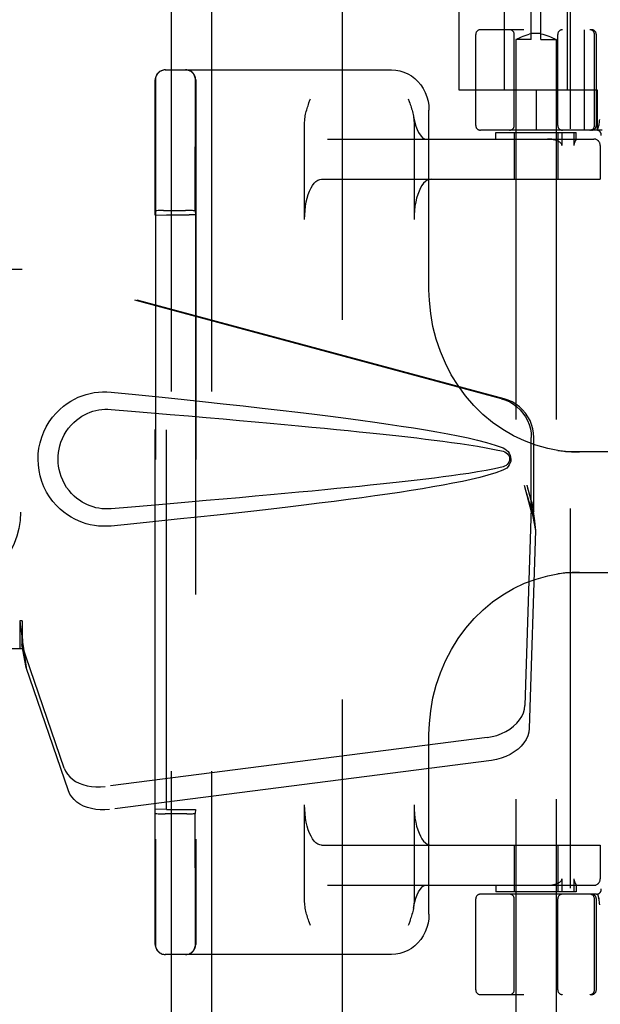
# Model space of a CAD drawing. Header units: inches. Extents: x 0 to 215, y 0 to 139.
# Tile 8 of 117: x 102.2 to 104, y 50.47 to 53.53. Entities that reach past the tile are written whole.
import ezdxf

# ---------------------------------------------------------------- set-up
doc = ezdxf.new("R2010")
doc.units = ezdxf.units.IN
doc.header["$LTSCALE"] = 11.804375
doc.header["$MEASUREMENT"] = 0
doc.linetypes.add('HIDDEN', pattern=[0.2, 0.1, -0.1])
for name, color, linetype in [('DEFAULT_2', 8, 'HIDDEN'), ('DOOR_ASSEMBLY', 7, 'CONTINUOUS'), ('SUBPANEL', 7, 'CONTINUOUS')]:
    doc.layers.add(name, color=color, linetype=linetype)

msp = doc.modelspace()

# ---------------------------------------------------------------- linework, layer by layer
at = {"layer": 'DEFAULT_2', "color": 8, "linetype": 'HIDDEN'}
for p, q in [((103.2004, 91.5528), (103.2004, 12.4488)), ((103.7052, 53.3133), (103.7052, 53.7558)), ((103.9002, 53.3133), (103.9002, 53.7558)), ((103.7877, 53.4698), (103.7877, 53.7198)), ((103.8177, 53.4698), (103.8177, 53.7198)), ((103.5627, 53.5628), (103.5627, 53.3133)), ((103.6152, 53.2033), (103.6152, 53.4858)), ((106.1252, 53.5008), (103.6302, 53.5008)), ((103.7352, 53.2033), (103.7352, 53.4858)), ((103.7492, 53.4747), (103.7533, 53.4766)), ((103.7532, 53.4766), (103.758, 53.4788)), ((103.7579, 53.4787), (103.7632, 53.4809)), ((103.7632, 53.4809), (103.769, 53.483)), ((103.7689, 53.483), (103.775, 53.485)), ((103.775, 53.4849), (103.7813, 53.4865)), ((103.7877, 53.4878), (103.7813, 53.4865)), ((103.8177, 53.489), (103.7877, 53.489)), ((103.8177, 53.4878), (103.8241, 53.4865)), ((103.824, 53.4865), (103.8304, 53.4849)), ((103.8303, 53.485), (103.8364, 53.483)), ((103.8364, 53.483), (103.8422, 53.4809)), ((103.8421, 53.4809), (103.8474, 53.4787)), ((103.8474, 53.4788), (103.8521, 53.4766)), ((103.8521, 53.4766), (103.8561, 53.4747)), ((103.8702, 53.2033), (103.8702, 53.4858)), ((103.9525, 53.5008), (103.9525, 53.1883)), ((103.9845, 53.2033), (103.9845, 53.4858)), ((103.9902, 53.2033), (103.9902, 53.4858)), ((103.7405, 53.47), (103.7402, 53.4698)), ((103.7877, 53.4698), (103.7402, 53.4698)), ((103.7402, 53.4698), (103.7402, 50.0198)), ((103.7405, 53.47), (103.7434, 53.4716)), ((103.7434, 53.4716), (103.746, 53.473)), ((103.7459, 53.473), (103.7493, 53.4747)), ((103.8177, 53.4698), (103.8652, 53.4698)), ((103.856, 53.4747), (103.8594, 53.473)), ((103.8593, 53.473), (103.8619, 53.4716)), ((103.8619, 53.4716), (103.8648, 53.47)), ((103.8652, 53.4698), (103.8652, 50.0198)), ((102.6502, 53.3758), (103.3538, 53.3758)), ((102.619, 53.2775), (102.6191, 53.3231)), ((102.6199, 53.3448), (102.6199, 50.6568)), ((102.744, 53.2774), (102.7441, 53.323)), ((102.7449, 53.3448), (102.7449, 50.6568)), ((103.5627, 53.3133), (103.9927, 53.3133)), ((103.8027, 53.3133), (103.8027, 53.1883)), ((103.9927, 53.3133), (103.9927, 53.1883)), ((102.6189, 53.1971), (102.619, 53.2775)), ((102.7439, 53.1972), (102.744, 53.2774)), ((103.47, 52.6922), (103.47, 53.2508)), ((103.0835, 52.9108), (103.0835, 53.2124)), ((103.4235, 53.2124), (103.4235, 52.9108)), ((103.994, 53.1879), (103.9974, 53.2024)), ((103.9975, 53.2029), (103.9974, 53.2024)), ((102.6188, 53.0779), (102.6189, 53.1971)), ((102.7438, 53.0784), (102.7439, 53.1972)), ((104.0079, 53.1883), (103.6302, 53.1883)), ((103.6777, 53.1808), (103.9277, 53.1808)), ((103.6777, 53.1608), (103.6777, 53.1808)), ((103.7352, 53.1808), (103.7352, 53.0358)), ((103.8702, 53.1808), (103.8702, 53.0358)), ((103.8835, 53.1408), (103.8835, 53.1808)), ((103.9203, 53.1808), (103.9203, 53.1408)), ((103.9277, 53.1606), (103.9277, 53.1808)), ((103.1544, 53.1608), (103.9823, 53.1608)), ((103.9258, 53.1563), (103.924, 53.1527)), ((103.9276, 53.1608), (103.9277, 53.1607)), ((104.0021, 53.1408), (104.0021, 53.0358)), ((104.0023, 53.1408), (104.0023, 53.0358)), ((102.6188, 52.9378), (102.6188, 53.0779)), ((102.7438, 52.9378), (102.7438, 53.0784)), ((103.1363, 53.0358), (104.0023, 53.0358)), ((102.6195, 52.9239), (102.6188, 52.9378)), ((102.6195, 52.9239), (102.6545, 52.9253)), ((102.6357, 52.9383), (102.6279, 52.9382)), ((102.6449, 52.9383), (102.6357, 52.9383)), ((102.6449, 52.9383), (102.7128, 52.9383)), ((102.6545, 52.9253), (102.7245, 52.9253)), ((102.6545, 51.0764), (102.6545, 52.9253)), ((102.7223, 52.9383), (102.7128, 52.9383)), ((102.7438, 52.9378), (102.7445, 52.9249)), ((102.7445, 52.9249), (102.7445, 51.0768)), ((102.6195, 51.0778), (102.6195, 52.9239)), ((104.3715, 52.1883), (103.8939, 52.1883)), ((103.8939, 51.8133), (104.3715, 51.8133)), ((103.47, 50.7508), (103.47, 51.3095)), ((103.0835, 50.7893), (103.0835, 51.0908)), ((103.4235, 51.0908), (103.4235, 50.7893)), ((102.6188, 51.0639), (102.6195, 51.0778)), ((102.6545, 51.0764), (102.6195, 51.0778)), ((102.6403, 51.0634), (102.6498, 51.0633)), ((102.7177, 51.0633), (102.6498, 51.0633)), ((102.6545, 51.0764), (102.7245, 51.0764)), ((102.7177, 51.0633), (102.7268, 51.0634)), ((102.7268, 51.0634), (102.7347, 51.0635)), ((102.7445, 51.0768), (102.7438, 51.0639)), ((103.1363, 50.9658), (104.0023, 50.9658)), ((103.7352, 50.9658), (103.7352, 50.8208)), ((103.8702, 50.9658), (103.8702, 50.8208)), ((104.0021, 50.9658), (104.0021, 50.8608)), ((104.0023, 50.9658), (104.0023, 50.8608)), ((103.8835, 50.8208), (103.8835, 50.8608)), ((103.9203, 50.8608), (103.9203, 50.8208)), ((103.1544, 50.8408), (103.9823, 50.8408)), ((103.9906, 50.8133), (103.6302, 50.8133)), ((103.6777, 50.8408), (103.6777, 50.8208)), ((103.9277, 50.8208), (103.6777, 50.8208)), ((103.9277, 50.8409), (103.9276, 50.8408)), ((103.9277, 50.841), (103.9277, 50.8208)), ((103.994, 50.8137), (103.9974, 50.7993)), ((103.6152, 50.5158), (103.6152, 50.7983)), ((103.7352, 50.5158), (103.7352, 50.7983)), ((103.8702, 50.5158), (103.8702, 50.7983)), ((103.9845, 50.5158), (103.9845, 50.7983)), ((103.9902, 50.5158), (103.9902, 50.7983)), ((103.9975, 50.7987), (103.9974, 50.7993)), ((102.6189, 50.7515), (102.6189, 50.7748)), ((102.7439, 50.7513), (102.7439, 50.7745)), ((102.619, 50.7304), (102.6189, 50.7515)), ((102.619, 50.7118), (102.619, 50.7304)), ((102.744, 50.7303), (102.7439, 50.7513)), ((102.744, 50.7117), (102.744, 50.7303)), ((102.6191, 50.6716), (102.619, 50.7118)), ((102.7441, 50.6717), (102.744, 50.7117)), ((102.6191, 50.6587), (102.6191, 50.6716)), ((102.7441, 50.6587), (102.7441, 50.6717)), ((103.3538, 50.6258), (102.6502, 50.6258)), ((106.1252, 50.5008), (103.6302, 50.5008))]:
    msp.add_line(p, q, dxfattribs=at)
for points in [[(103.8652, 53.4698), (103.8648, 53.47), (103.8637, 53.4706)], [(103.3538, 53.3758), (103.3666, 53.3751), (103.3794, 53.3728), (103.3918, 53.369), (103.4038, 53.3637), (103.4152, 53.357), (103.4258, 53.349), (103.4356, 53.3397), (103.4444, 53.3292), (103.452, 53.3178), (103.4584, 53.3054), (103.4634, 53.2924), (103.4671, 53.2789), (103.4693, 53.2649), (103.47, 53.2508)], [(102.6191, 53.3231), (102.6191, 53.3402), (102.6191, 53.3426), (102.6192, 53.3442), (102.6192, 53.3448)], [(102.7441, 53.323), (102.7441, 53.3402), (102.7441, 53.3426), (102.7442, 53.3442), (102.7442, 53.3448)], [(103.0835, 53.2124), (103.0838, 53.2181), (103.0842, 53.2235), (103.0848, 53.2286), (103.0857, 53.2334), (103.0866, 53.238), (103.0877, 53.2425), (103.0888, 53.2469), (103.09, 53.2513), (103.0913, 53.2557), (103.0927, 53.26), (103.0941, 53.2644), (103.0956, 53.2687), (103.0971, 53.273)], [(103.0971, 53.273), (103.1001, 53.2816), (103.1017, 53.2858)], [(103.4054, 53.2858), (103.4086, 53.2771), (103.4101, 53.2727), (103.4117, 53.2683), (103.4131, 53.2639), (103.4146, 53.2595), (103.416, 53.255), (103.4173, 53.2505), (103.4185, 53.246), (103.4197, 53.2414), (103.4207, 53.2368)], [(103.4207, 53.2368), (103.4229, 53.2258), (103.426, 53.2127), (103.4296, 53.2008), (103.4336, 53.1903), (103.4379, 53.1815), (103.4422, 53.1743), (103.4463, 53.1687), (103.4502, 53.1648), (103.4536, 53.1623), (103.4563, 53.1611), (103.4581, 53.1608)], [(103.4216, 53.2323), (103.4224, 53.2273), (103.423, 53.2224), (103.4234, 53.2174), (103.4235, 53.2124)], [(103.9995, 53.2212), (103.999, 53.2169), (103.9985, 53.2124), (103.998, 53.2077), (103.9975, 53.2029)], [(103.8717, 53.1537), (103.8674, 53.1557), (103.8626, 53.1574), (103.8574, 53.1588), (103.8516, 53.1599), (103.8454, 53.1605), (103.8386, 53.1608)], [(103.8835, 53.1408), (103.8834, 53.1422), (103.883, 53.1435), (103.8824, 53.1447), (103.8817, 53.1459), (103.8808, 53.147), (103.8799, 53.148), (103.8788, 53.149), (103.8776, 53.15), (103.8762, 53.1509), (103.8748, 53.1519), (103.8733, 53.1528), (103.8717, 53.1537)], [(103.924, 53.1527), (103.9235, 53.1517), (103.923, 53.1507), (103.9225, 53.1496), (103.9221, 53.1486), (103.9216, 53.1474), (103.9212, 53.1463), (103.9208, 53.145), (103.9206, 53.1437), (103.9204, 53.1423), (103.9203, 53.1408)], [(103.9277, 53.1607), (103.9276, 53.1604), (103.9274, 53.1599), (103.9272, 53.1593), (103.9269, 53.1586), (103.9266, 53.1579), (103.9262, 53.1571), (103.9258, 53.1563)], [(103.0835, 52.9108), (103.0839, 52.9249), (103.0849, 52.9387), (103.0865, 52.9521), (103.0888, 52.9651), (103.0916, 52.9773), (103.095, 52.9888), (103.099, 52.9992), (103.1034, 53.0086), (103.1082, 53.0167), (103.1134, 53.0235), (103.1188, 53.0288), (103.1245, 53.0327), (103.1303, 53.035), (103.1363, 53.0358)], [(103.4763, 53.0358), (103.4703, 53.035), (103.4645, 53.0327), (103.4589, 53.0288), (103.4534, 53.0235), (103.4482, 53.0167), (103.4434, 53.0086), (103.439, 52.9992), (103.435, 52.9888), (103.4316, 52.9773), (103.4288, 52.9651), (103.4265, 52.9521), (103.4249, 52.9387), (103.4239, 52.9249), (103.4235, 52.9108)], [(102.6279, 52.9382), (102.6247, 52.9381), (102.6222, 52.938), (102.6203, 52.938), (102.6192, 52.9379), (102.6188, 52.9378)], [(102.7438, 52.9378), (102.7434, 52.9379), (102.7423, 52.938), (102.7404, 52.938), (102.7379, 52.9381), (102.7347, 52.9382), (102.731, 52.9382), (102.7223, 52.9383)], [(103.8708, 52.193), (103.839, 52.1989), (103.8026, 52.2089), (103.7669, 52.2221), (103.7324, 52.2384), (103.6991, 52.2577), (103.6675, 52.2799), (103.6376, 52.3048), (103.6097, 52.3323), (103.5839, 52.3621), (103.5604, 52.3941), (103.5394, 52.428), (103.521, 52.4637), (103.5053, 52.5008), (103.4924, 52.5391), (103.4824, 52.5785), (103.4753, 52.6185), (103.4712, 52.6589), (103.47, 52.6923)], [(103.8708, 52.193), (103.8753, 52.1923), (103.8799, 52.1917), (103.8845, 52.1912), (103.8892, 52.1907), (103.8939, 52.1902), (103.8986, 52.1898), (103.9034, 52.1895), (103.9082, 52.1892), (103.913, 52.1889), (103.9179, 52.1887), (103.9228, 52.1885), (103.9277, 52.1884), (103.9326, 52.1884), (103.9376, 52.1883)], [(103.47, 51.3094), (103.4712, 51.3433), (103.4753, 51.3837), (103.4825, 51.4237), (103.4926, 51.463), (103.5055, 51.5014), (103.5213, 51.5385), (103.5397, 51.5742), (103.5608, 51.6081), (103.5843, 51.6401), (103.6101, 51.6699), (103.638, 51.6973), (103.6679, 51.7221), (103.6996, 51.7443), (103.7328, 51.7635), (103.7673, 51.7798), (103.803, 51.7929), (103.8395, 51.8029), (103.8708, 51.8087)], [(103.9376, 51.8133), (103.9318, 51.8133), (103.926, 51.8132), (103.9203, 51.8131), (103.9146, 51.8128), (103.909, 51.8126), (103.9034, 51.8122), (103.8978, 51.8118), (103.8923, 51.8113), (103.8869, 51.8108), (103.8814, 51.8101), (103.8761, 51.8095), (103.8708, 51.8087)], [(103.1363, 50.9658), (103.1303, 50.9666), (103.1245, 50.969), (103.1188, 50.9729), (103.1134, 50.9782), (103.1082, 50.985), (103.1034, 50.9931), (103.099, 51.0025), (103.095, 51.0129), (103.0916, 51.0243), (103.0888, 51.0366), (103.0865, 51.0496), (103.0849, 51.063), (103.0839, 51.0768), (103.0835, 51.0908)], [(103.4235, 51.0908), (103.4239, 51.0768), (103.4249, 51.063), (103.4265, 51.0496), (103.4288, 51.0366), (103.4316, 51.0243), (103.435, 51.0129), (103.439, 51.0025), (103.4434, 50.9931), (103.4482, 50.985), (103.4534, 50.9782), (103.4589, 50.9729), (103.4645, 50.969), (103.4703, 50.9666), (103.4763, 50.9658)], [(102.6188, 51.0639), (102.6192, 51.0638), (102.6203, 51.0637), (102.6222, 51.0636), (102.6247, 51.0636), (102.6279, 51.0635), (102.6316, 51.0634), (102.6403, 51.0634)], [(102.6188, 50.9873), (102.6188, 51.0242), (102.6188, 51.0437), (102.6188, 51.0639)], [(102.7347, 51.0635), (102.7379, 51.0636), (102.7404, 51.0636), (102.7423, 51.0637), (102.7434, 51.0638), (102.7438, 51.0639)], [(102.7438, 50.9865), (102.7438, 51.0237), (102.7438, 51.0435), (102.7438, 51.0639)], [(102.6188, 50.9188), (102.6188, 50.9522), (102.6188, 50.9695), (102.6188, 50.9873)], [(102.7438, 50.918), (102.7438, 50.9513), (102.7438, 50.9686), (102.7438, 50.9865)], [(102.6189, 50.8565), (102.6189, 50.887), (102.6188, 50.9027), (102.6188, 50.9188)], [(102.7439, 50.8559), (102.7439, 50.8862), (102.7438, 50.9019), (102.7438, 50.918)], [(102.6189, 50.8136), (102.6189, 50.8418), (102.6189, 50.8565)], [(102.7439, 50.8132), (102.7439, 50.8412), (102.7439, 50.8559)], [(103.8386, 50.8408), (103.8454, 50.8411), (103.8517, 50.8418), (103.8574, 50.8429), (103.8626, 50.8443), (103.8674, 50.846), (103.8717, 50.848)], [(103.8717, 50.848), (103.8733, 50.8489), (103.8748, 50.8498), (103.8762, 50.8507), (103.8775, 50.8517), (103.8787, 50.8526), (103.8798, 50.8536), (103.8808, 50.8547), (103.8817, 50.8558), (103.8824, 50.857), (103.883, 50.8582), (103.8834, 50.8595), (103.8835, 50.8608)], [(103.9203, 50.8608), (103.9204, 50.8595), (103.9205, 50.8581), (103.9208, 50.8569), (103.9211, 50.8558), (103.9215, 50.8547), (103.9218, 50.8537), (103.9223, 50.8527), (103.9227, 50.8517), (103.9231, 50.8507), (103.9236, 50.8498), (103.924, 50.8489), (103.9257, 50.8456)], [(103.9257, 50.8456), (103.9261, 50.8448), (103.9264, 50.8441), (103.9268, 50.8434), (103.9271, 50.8427), (103.9273, 50.8421), (103.9275, 50.8416), (103.9276, 50.8412), (103.9277, 50.8409)], [(102.6189, 50.7748), (102.6189, 50.8002), (102.6189, 50.8136)], [(102.7439, 50.7745), (102.7439, 50.7998), (102.7439, 50.8132)], [(103.4216, 50.7694), (103.4229, 50.7759), (103.426, 50.789), (103.4296, 50.8009), (103.4336, 50.8113), (103.4379, 50.8202), (103.4422, 50.8274), (103.4463, 50.833), (103.4502, 50.8369), (103.4536, 50.8394), (103.4563, 50.8406), (103.4581, 50.8408)], [(103.1017, 50.7158), (103.0985, 50.7246), (103.0969, 50.729), (103.0954, 50.7334), (103.0939, 50.7378), (103.0925, 50.7422), (103.0911, 50.7466), (103.0898, 50.7511), (103.0885, 50.7557), (103.0874, 50.7603), (103.0864, 50.7649), (103.0854, 50.7696), (103.0847, 50.7744), (103.0841, 50.7793), (103.0837, 50.7843), (103.0835, 50.7893)], [(103.4235, 50.7893), (103.4233, 50.7836), (103.4229, 50.7782), (103.4222, 50.7731), (103.4216, 50.7694)], [(103.9975, 50.7987), (103.998, 50.7939), (103.9985, 50.7893), (103.999, 50.7848), (103.9995, 50.7804)], [(103.4216, 50.7694), (103.4214, 50.7683), (103.4205, 50.7637), (103.4194, 50.7592), (103.4183, 50.7548), (103.4171, 50.7504), (103.4158, 50.746), (103.4144, 50.7417), (103.413, 50.7373), (103.4115, 50.733), (103.41, 50.7287)], [(103.47, 50.7508), (103.4693, 50.7367), (103.4671, 50.7228), (103.4634, 50.7092), (103.4583, 50.6962), (103.452, 50.6839), (103.4443, 50.6724), (103.4356, 50.662), (103.4258, 50.6527), (103.4152, 50.6447), (103.4038, 50.638), (103.3919, 50.6327), (103.3794, 50.6289), (103.3667, 50.6266), (103.3538, 50.6258)], [(103.41, 50.7287), (103.407, 50.7201), (103.4054, 50.7158)], [(102.6192, 50.6568), (102.6192, 50.6574), (102.6191, 50.6587)], [(102.7442, 50.6568), (102.7442, 50.6574), (102.7441, 50.6587)]]:
    msp.add_lwpolyline(points, dxfattribs=at)
for centre, radius, start, end in [((103.6302, 53.4858), 0.015, 90, 180), ((103.7202, 53.4858), 0.015, 0, 90), ((103.8852, 53.4858), 0.015, 90, 180), ((103.9695, 53.4858), 0.015, 0, 90), ((103.9752, 53.4858), 0.015, 0, 90), ((102.6502, 53.3448), 0.031, 90, 180), ((102.6509, 53.3448), 0.031, 90, 180), ((102.7132, 53.3448), 0.031, 0, 90), ((102.7139, 53.3448), 0.031, 0, 90), ((103.6302, 53.2033), 0.015, 180, 270), ((103.7202, 53.2033), 0.015, 270, 360), ((103.8852, 53.2033), 0.015, 180, 270), ((103.9695, 53.2033), 0.015, 270, 360), ((103.9752, 53.2033), 0.015, 270, 360), ((103.9906, 53.1733), 0.015, 353.0043, 90), ((103.9821, 53.1408), 0.02, 0, 90), ((103.9823, 53.1408), 0.02, 0, 90), ((103.9821, 50.8608), 0.02, 270, 360), ((103.9823, 50.8608), 0.02, 270, 360), ((103.6302, 50.7983), 0.015, 90, 180), ((103.7202, 50.7983), 0.015, 0, 90), ((103.8852, 50.7983), 0.015, 90, 180), ((103.9695, 50.7983), 0.015, 0, 90), ((103.9752, 50.7983), 0.015, 0, 90), ((103.9906, 50.8283), 0.015, 270, 6.9957), ((102.6502, 50.6568), 0.031, 180, 270), ((102.6509, 50.6568), 0.031, 180, 270), ((102.7132, 50.6568), 0.031, 270, 360), ((102.7139, 50.6568), 0.031, 270, 360), ((103.6302, 50.5158), 0.015, 180, 270), ((103.7202, 50.5158), 0.015, 270, 360), ((103.8852, 50.5158), 0.015, 180, 270), ((103.9695, 50.5158), 0.015, 270, 360), ((103.9752, 50.5158), 0.015, 270, 360)]:
    msp.add_arc(centre, radius, start, end, dxfattribs=at)
for centre, start_param, end_param in [((102.7245, 52.9249), 0.000895, 1.571692), ((102.7245, 51.0768), -1.571692, -0.000895)]:
    msp.add_ellipse(centre, major_axis=(0.02, 0), ratio=0.017455, start_param=start_param, end_param=end_param, dxfattribs=at)
at = {"layer": 'DOOR_ASSEMBLY', "color": 8, "linetype": 'HIDDEN'}
for p, q in [((103.9089, 92.1468), (103.9089, 11.8548)), ((101.8849, 52.7558), (102.2059, 52.7558)), ((103.6956, 52.3535), (102.1982, 52.7558)), ((103.7033, 52.3535), (102.2059, 52.7558)), ((103.788, 52.003), (103.788, 52.2328)), ((103.7957, 52.003), (103.7957, 52.2328)), ((103.7662, 52.0846), (103.788, 52.003)), ((103.7739, 52.0846), (103.7957, 52.003)), ((103.7873, 52.0144), (103.7681, 51.3993)), ((103.7873, 52.0144), (103.8008, 51.9434)), ((103.7896, 52.0305), (103.7983, 51.9743)), ((103.7957, 52.003), (103.788, 52.003)), ((103.7983, 51.9743), (103.7992, 51.9635)), ((103.7992, 51.9635), (103.8001, 51.9532)), ((103.8001, 51.9532), (103.8008, 51.9434)), ((103.8008, 51.9434), (103.7817, 51.3283)), ((102.2059, 51.6633), (102.1982, 51.6633)), ((102.1982, 51.6633), (102.1982, 51.5758)), ((102.2059, 51.6633), (102.2059, 51.5758)), ((102.3364, 51.2053), (102.2045, 51.5892)), ((102.218, 51.5181), (102.2045, 51.5892)), ((102.2087, 51.5843), (102.218, 51.5181)), ((102.2059, 51.5758), (101.8849, 51.5758)), ((102.3499, 51.1343), (102.218, 51.5181)), ((103.6506, 51.3003), (102.4632, 51.1478)), ((103.6642, 51.2292), (102.4767, 51.0767))]:
    msp.add_line(p, q, dxfattribs=at)
for points in [[(102.4818, 51.9578), (102.4689, 51.957), (102.4561, 51.9569), (102.4431, 51.9577), (102.4302, 51.9593), (102.4175, 51.9617), (102.4049, 51.9649), (102.3927, 51.9688), (102.3808, 51.9735), (102.3691, 51.9789), (102.3576, 51.9852), (102.3462, 51.9925), (102.3348, 52.0008), (102.3234, 52.0105), (102.3122, 52.0215), (102.3012, 52.0343), (102.2908, 52.0483), (102.2816, 52.0635), (102.2735, 52.0796), (102.267, 52.0963), (102.2618, 52.1133), (102.2582, 52.1304), (102.256, 52.1477), (102.2552, 52.165), (102.2559, 52.1823), (102.2579, 52.1995), (102.2614, 52.2167), (102.2664, 52.2337), (102.2728, 52.2504), (102.2807, 52.2665), (102.2898, 52.2819), (102.3001, 52.2961), (102.3111, 52.309), (102.3223, 52.3202), (102.3337, 52.33), (102.3451, 52.3385), (102.3567, 52.3459), (102.3683, 52.3523), (102.38, 52.3579), (102.3921, 52.3626), (102.4044, 52.3667), (102.417, 52.3699), (102.4298, 52.3724), (102.4428, 52.374)], [(102.4428, 52.374), (102.4558, 52.3748), (102.4688, 52.3747), (102.4818, 52.3738)], [(102.4818, 52.3738), (102.5574, 52.3663), (102.63, 52.3589), (102.6997, 52.3517), (102.7666, 52.3446), (102.8307, 52.3377), (102.8923, 52.331), (102.9512, 52.3244), (103.0078, 52.3179), (103.062, 52.3115), (103.114, 52.3051), (103.1639, 52.2989), (103.2116, 52.2928), (103.2575, 52.2867), (103.3013, 52.2807), (103.3434, 52.2746), (103.3837, 52.2686), (103.4223, 52.2626), (103.4593, 52.2566), (103.4946, 52.2505), (103.5284, 52.2443), (103.5607, 52.238), (103.5915, 52.2315), (103.6209, 52.2247), (103.6488, 52.2174), (103.6752, 52.2094), (103.7001, 52.2008)], [(103.6956, 52.3535), (103.7086, 52.3492), (103.7209, 52.3436), (103.7326, 52.3367), (103.7435, 52.3285), (103.7534, 52.3192), (103.7622, 52.3089), (103.7699, 52.2976), (103.7763, 52.2856), (103.7814, 52.2729), (103.7851, 52.2598), (103.7873, 52.2465), (103.788, 52.2328)], [(103.7957, 52.2328), (103.7949, 52.2465), (103.7927, 52.2598), (103.7891, 52.2729), (103.784, 52.2856), (103.7776, 52.2976), (103.7699, 52.3089), (103.7611, 52.3192), (103.7512, 52.3285), (103.7403, 52.3367), (103.7286, 52.3436), (103.7163, 52.3492), (103.7033, 52.3535)], [(102.4818, 52.0113), (102.4725, 52.0108), (102.4631, 52.0109), (102.4537, 52.0116), (102.4443, 52.0129), (102.4351, 52.0148), (102.426, 52.0172), (102.4171, 52.0202), (102.4085, 52.0237), (102.4, 52.0277), (102.3918, 52.0324), (102.3835, 52.0377), (102.3754, 52.0438), (102.3672, 52.0508), (102.3592, 52.0587), (102.3513, 52.068), (102.3438, 52.078), (102.3373, 52.0889), (102.3316, 52.1001), (102.327, 52.1113), (102.3234, 52.1225), (102.3207, 52.1334), (102.3189, 52.1442), (102.3178, 52.1547), (102.3174, 52.1651), (102.3177, 52.1754), (102.3187, 52.1859), (102.3204, 52.1965), (102.3229, 52.2074), (102.3263, 52.2186), (102.3308, 52.2298), (102.3363, 52.2411), (102.3428, 52.252), (102.3501, 52.2623), (102.358, 52.2717), (102.366, 52.2798), (102.3742, 52.287), (102.3825, 52.2933), (102.3908, 52.2988), (102.3993, 52.3036), (102.4078, 52.3077), (102.4165, 52.3113), (102.4255, 52.3143), (102.4347, 52.3168), (102.444, 52.3187), (102.4534, 52.32), (102.4629, 52.3207), (102.4723, 52.3208), (102.4818, 52.3203)], [(102.4818, 52.3203), (102.5452, 52.315), (102.6064, 52.3099), (102.6654, 52.3048), (102.7223, 52.2999), (102.7772, 52.2952), (102.83, 52.2905), (102.8807, 52.286), (102.9296, 52.2817), (102.9764, 52.2774), (103.0214, 52.2733), (103.0645, 52.2693), (103.1058, 52.2654), (103.1452, 52.2616), (103.183, 52.2579), (103.219, 52.2543), (103.2533, 52.2509), (103.286, 52.2475), (103.3174, 52.2442), (103.3475, 52.241), (103.3766, 52.2378), (103.4048, 52.2346), (103.4325, 52.2314), (103.4596, 52.2282), (103.4865, 52.2249), (103.5133, 52.2215), (103.5401, 52.2179), (103.567, 52.2142), (103.5938, 52.2102), (103.6206, 52.206), (103.6473, 52.2013), (103.6738, 52.1959), (103.7002, 52.19)], [(103.7001, 52.2008), (103.7061, 52.1977), (103.7114, 52.1939), (103.7159, 52.1892), (103.7196, 52.1839), (103.7222, 52.1783), (103.7238, 52.1723), (103.7243, 52.1661), (103.7239, 52.1598), (103.7223, 52.1538), (103.7197, 52.1481), (103.7161, 52.1427), (103.7115, 52.138), (103.7062, 52.134), (103.7, 52.1309)], [(103.7002, 52.19), (103.7053, 52.1882), (103.7097, 52.1857), (103.7136, 52.1825), (103.7166, 52.1787), (103.7189, 52.1747), (103.7202, 52.1703), (103.7206, 52.1656), (103.7201, 52.161), (103.7187, 52.1567), (103.7165, 52.1527), (103.7134, 52.149), (103.7096, 52.1459), (103.7052, 52.1435), (103.7002, 52.1417)], [(103.7002, 52.1417), (103.6739, 52.1358), (103.6474, 52.1304), (103.6207, 52.1258), (103.594, 52.1215), (103.5672, 52.1176), (103.5405, 52.1138), (103.5137, 52.1103), (103.4869, 52.1069), (103.4601, 52.1036), (103.433, 52.1003), (103.4055, 52.0972), (103.3773, 52.094), (103.3482, 52.0908), (103.3182, 52.0876), (103.2868, 52.0843), (103.2541, 52.0809), (103.2198, 52.0774), (103.1838, 52.0739), (103.1461, 52.0702), (103.1066, 52.0664), (103.0653, 52.0625), (103.0222, 52.0585), (102.9772, 52.0543), (102.9303, 52.0501), (102.8814, 52.0457), (102.8306, 52.0412), (102.7777, 52.0366), (102.7228, 52.0318), (102.6658, 52.0269), (102.6066, 52.0218), (102.5453, 52.0167), (102.4818, 52.0113)], [(103.7, 52.1309), (103.6774, 52.1229), (103.6534, 52.1155), (103.6281, 52.1088), (103.6016, 52.1025), (103.5737, 52.0964), (103.5446, 52.0905), (103.5142, 52.0847), (103.4825, 52.0791), (103.4494, 52.0734), (103.4148, 52.0679), (103.3788, 52.0623), (103.3413, 52.0567), (103.3022, 52.0511), (103.2615, 52.0455), (103.2191, 52.0399), (103.175, 52.0342), (103.1291, 52.0284), (103.0812, 52.0225), (103.0315, 52.0166), (102.9797, 52.0106), (102.9257, 52.0044), (102.8696, 51.9982), (102.8112, 51.9918), (102.7504, 51.9853), (102.6871, 51.9787), (102.6213, 51.9719), (102.5529, 51.9649), (102.4818, 51.9578)], [(103.7662, 52.0846), (103.7715, 52.065), (103.7769, 52.0458), (103.7823, 52.0269), (103.7877, 52.0086), (103.793, 51.9911), (103.7983, 51.9743)], [(103.7739, 52.0846), (103.7765, 52.075), (103.7791, 52.0656), (103.7818, 52.0563), (103.7844, 52.0473), (103.787, 52.0388), (103.7896, 52.0305)], [(103.7896, 52.0305), (103.7892, 52.0277), (103.7889, 52.0249), (103.7885, 52.0222), (103.7881, 52.0195), (103.7877, 52.017), (103.7873, 52.0144)], [(102.1982, 51.6633), (102.2007, 51.6431), (102.2033, 51.6231), (102.206, 51.6034), (102.2087, 51.5843)], [(102.2059, 51.6633), (102.2057, 51.653), (102.2054, 51.6231)], [(102.2054, 51.6231), (102.2053, 51.6137), (102.2051, 51.6048)], [(102.2126, 51.5563), (102.2111, 51.5673), (102.209, 51.5846), (102.2073, 51.6006), (102.2062, 51.6151), (102.2056, 51.6279), (102.2055, 51.6356)], [(102.2051, 51.6048), (102.2049, 51.5993), (102.2048, 51.5967), (102.2047, 51.5941), (102.2046, 51.5916), (102.2045, 51.5892)], [(103.6506, 51.3003), (103.6661, 51.303), (103.681, 51.307), (103.6954, 51.3123), (103.7091, 51.3188), (103.7217, 51.3265), (103.7331, 51.3351), (103.7432, 51.3446), (103.7517, 51.3548), (103.7585, 51.3655), (103.7636, 51.3766), (103.7668, 51.3879), (103.7681, 51.3993)], [(103.7817, 51.3283), (103.7803, 51.3168), (103.7772, 51.3056), (103.7721, 51.2945), (103.7652, 51.2837), (103.7567, 51.2735), (103.7467, 51.2641), (103.7352, 51.2554), (103.7226, 51.2478), (103.709, 51.2413), (103.6945, 51.2359), (103.6797, 51.2319), (103.6642, 51.2292)], [(102.3364, 51.2053), (102.3406, 51.1957), (102.3463, 51.1867), (102.3534, 51.1783), (102.362, 51.1707), (102.3718, 51.164), (102.3828, 51.1583), (102.3947, 51.1537), (102.4074, 51.1501), (102.4208, 51.1477), (102.4347, 51.1465), (102.4488, 51.1466), (102.4632, 51.1478)], [(102.4767, 51.0767), (102.4624, 51.0755), (102.4483, 51.0755), (102.4344, 51.0767), (102.421, 51.0791), (102.4082, 51.0826), (102.3963, 51.0873), (102.3854, 51.093), (102.3755, 51.0997), (102.367, 51.1073), (102.3598, 51.1156), (102.3541, 51.1246), (102.3499, 51.1343)]]:
    msp.add_lwpolyline(points, dxfattribs=at)
at = {"layer": 'SUBPANEL', "color": 8, "linetype": 'HIDDEN'}
for p, q in [((102.6692, 88.9696), (102.6692, 15.0321)), ((102.7942, 88.9696), (102.7942, 15.0321))]:
    msp.add_line(p, q, dxfattribs=at)
msp.add_circle((101.9504, 52.0008), 0.25, dxfattribs=at)

doc.saveas('drawing.dxf')
